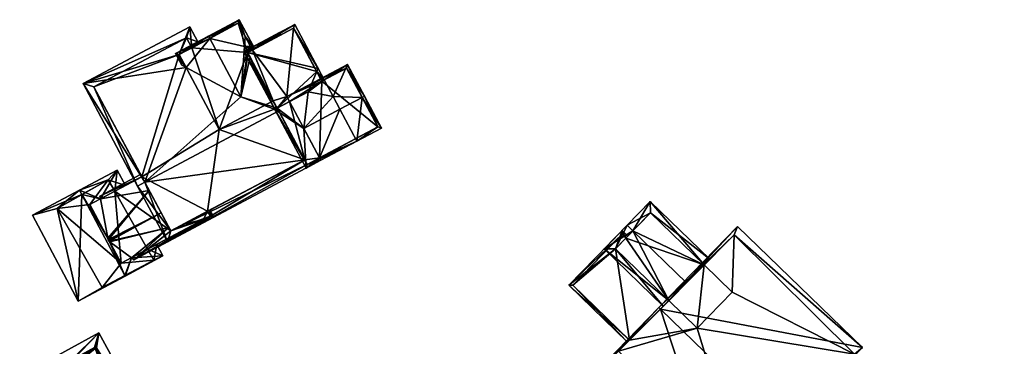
# Model space of a CAD drawing. Header units: inches. Extents: x 2685601 to 2690022, y 1235992 to 1239010.
# Tile 18 of 256: x 2685934 to 2686025, y 1236585 to 1236616. Entities that reach past the tile are written whole.
import ezdxf

# ---------------------------------------------------------------- set-up
doc = ezdxf.new("R2010")
doc.units = ezdxf.units.IN
doc.header["$MEASUREMENT"] = 0
doc.layers.add('Gebaeude Einzelhaus', color=10, linetype='Continuous')

msp = doc.modelspace()

# ---------------------------------------------------------------- meshes
at = {"layer": 'Gebaeude Einzelhaus'}
mesh = msp.add_polyface(dxfattribs=at)
corners = [(2685960.782, 1236602.119, 483.983), (2685947.834, 1236594.946, 483.823), (2685963.966, 1236603.53, 483.823), (2685960.547, 1236602.56, 484.304), (2685945.742, 1236600.473, 487.584), (2685945.08, 1236600.121, 487.584), (2685963.849, 1236603.751, 483.983), (2685958.145, 1236607.073, 487.584), (2685958.334, 1236614.117, 484.432), (2685958.216, 1236614.338, 484.303), (2685955.809, 1236613.056, 484.303), (2685955.035, 1236613.979, 483.697), (2685954.493, 1236615.529, 482.863), (2685955.266, 1236612.485, 484.431), (2685954.969, 1236613.045, 484.105), (2685954.39, 1236615.191, 482.992), (2685950.651, 1236613.485, 482.863), (2685950.106, 1236612.912, 482.992), (2685949.911, 1236614.876, 482.054), (2685948.943, 1236612.293, 482.992), (2685940.028, 1236609.616, 482.053), (2685949.577, 1236611.103, 483.685), (2685954.64, 1236608.375, 486.146), (2685958.008, 1236607.331, 487.434), (2685955.502, 1236612.042, 484.689), (2685955.5, 1236612.045, 484.687), (2685955.327, 1236612.371, 484.497), (2685948.144, 1236595.96, 484.304), (2685955.499, 1236612.041, 484.689), (2685941.042, 1236609.306, 482.439), (2685949.601, 1236613.861, 482.439), (2685955.206, 1236612.602, 484.363), (2685955.206, 1236612.602, 484.105), (2685950.106, 1236612.912, 473.743), (2685949.601, 1236613.861, 473.743), (2685941.042, 1236609.306, 473.743), (2685945.476, 1236600.974, 481.614), (2685946.152, 1236599.704, 481.889), (2685947.249, 1236597.642, 482.274), (2685945.476, 1236600.974, 473.743), (2685947.973, 1236596.281, 481.889), (2685948.144, 1236595.96, 481.783), (2685951.556, 1236597.776, 481.798), (2685960.547, 1236602.56, 473.743), (2685949.331, 1236596.592, 481.798), (2685951.556, 1236597.776, 473.743), (2685955.499, 1236612.041, 484.109), (2685955.502, 1236612.042, 484.106), (2685955.267, 1236612.485, 484.105), (2685948.943, 1236612.293, 473.743), (2685952.638, 1236605.351, 473.743), (2685958.008, 1236607.331, 473.743), (2685957.645, 1236608.014, 473.743), (2685948.144, 1236595.96, 473.743)]
mesh.append_faces([[corners[k] for k in face] for face in [(11, 10, 14), (14, 10, 31), (31, 10, 13), (13, 10, 8), (8, 10, 9), (15, 12, 11), (11, 12, 10), (30, 16, 17), (17, 16, 15), (15, 16, 12), (30, 18, 16), (30, 20, 18), (30, 29, 20), (20, 29, 5), (5, 29, 4), (28, 25, 24), (28, 26, 25), (2, 0, 6), (0, 27, 3), (27, 5, 4), (2, 1, 0), (0, 1, 27), (27, 1, 5), (22, 13, 14), (22, 26, 13), (22, 25, 26), (22, 24, 25), (22, 23, 24), (22, 7, 23), (21, 4, 22), (22, 4, 7), (19, 20, 21), (21, 20, 4), (4, 20, 5), (17, 18, 19), (19, 18, 20), (15, 16, 17), (17, 16, 18), (12, 15, 11), (15, 12, 16), (14, 10, 11), (10, 14, 13), (8, 10, 13), (11, 10, 12), (8, 9, 10), (4, 3, 7), (0, 2, 6), (5, 1, 4), (4, 1, 3), (3, 1, 0), (0, 1, 2)]], dxfattribs={"color": 13})
mesh.append_faces([[corners[k] for k in face] for face in [(39, 45, 53), (39, 50, 45), (45, 50, 43), (43, 50, 51), (51, 50, 52), (34, 49, 35), (35, 49, 39), (39, 49, 50), (34, 33, 49), (13, 48, 31), (31, 48, 32), (28, 24, 46), (46, 24, 47), (43, 42, 45), (42, 27, 44), (44, 27, 41), (43, 3, 42), (42, 3, 27), (27, 40, 41), (27, 38, 40), (36, 35, 39), (36, 29, 35), (27, 4, 38), (38, 4, 37), (37, 4, 36), (36, 4, 29), (29, 30, 35), (35, 30, 34), (34, 30, 33), (33, 30, 17), (32, 14, 31)]], dxfattribs={"color": 41})
mesh = msp.add_polyface(dxfattribs=at)
corners = [(2685954.969, 1236613.045, 484.105), (2685955.926, 1236612.836, 483.492), (2685954.493, 1236615.529, 483.492), (2685955.706, 1236612.719, 483.697), (2685951.758, 1236613.791, 486.146), (2685951.641, 1236614.011, 486.146), (2685954.64, 1236608.375, 486.146), (2685955.206, 1236612.602, 484.105), (2685955.267, 1236612.485, 484.105), (2685955.327, 1236612.371, 484.106), (2685955.499, 1236612.041, 484.109), (2685955.502, 1236612.042, 484.106), (2685949.577, 1236611.103, 483.685), (2685948.605, 1236612.396, 483.492), (2685949.18, 1236611.316, 483.492), (2685954.39, 1236615.191, 483.697), (2685955.035, 1236613.979, 483.697), (2685948.943, 1236612.293, 483.685), (2685954.39, 1236615.191, 482.992), (2685955.706, 1236612.719, 473.743), (2685954.39, 1236615.191, 473.743), (2685950.106, 1236612.912, 482.992), (2685948.943, 1236612.293, 482.992), (2685950.106, 1236612.912, 473.743), (2685955.267, 1236612.485, 473.743), (2685957.645, 1236608.014, 473.743), (2685952.638, 1236605.351, 473.743), (2685948.943, 1236612.293, 473.743)]
mesh.append_faces([[corners[k] for k in face] for face in [(5, 17, 13), (13, 17, 14), (14, 17, 12), (5, 4, 17), (16, 1, 3), (16, 2, 1), (16, 15, 2), (2, 15, 5), (5, 15, 4), (4, 12, 6), (5, 13, 4), (4, 13, 12), (12, 13, 14), (9, 10, 11), (3, 7, 8), (3, 0, 7), (0, 4, 6), (0, 2, 4), (4, 2, 5), (3, 1, 0), (0, 1, 2)]], dxfattribs={"color": 13})
mesh.append_faces([[corners[k] for k in face] for face in [(24, 20, 19), (24, 23, 20), (24, 26, 23), (23, 26, 27), (24, 25, 26), (22, 12, 17), (23, 18, 20), (23, 21, 18), (18, 21, 15), (15, 21, 4), (4, 21, 17), (17, 21, 22), (18, 19, 20), (18, 3, 19), (18, 16, 3), (18, 15, 16)]], dxfattribs={"color": 41})
mesh = msp.add_polyface(dxfattribs=at)
corners = [(2685962.355, 1236609.954, 484.759), (2685962.023, 1236610.06, 484.597), (2685962.059, 1236609.992, 484.647), (2685964.518, 1236611.388, 484.597), (2685962.135, 1236609.837, 484.759), (2685963.183, 1236608.401, 485.9), (2685963.181, 1236608.401, 485.899), (2685965.864, 1236608.326, 486.759), (2685963.806, 1236607.231, 486.759), (2685966.084, 1236608.443, 486.759), (2685967.654, 1236605.493, 484.597), (2685965.375, 1236604.28, 484.597), (2685961.917, 1236602.723, 484.758), (2685960.465, 1236605.453, 486.759), (2685962.034, 1236602.503, 484.597), (2685964.415, 1236611.05, 484.759), (2685965.258, 1236604.501, 484.758), (2685967.316, 1236605.596, 484.759), (2685961.793, 1236611.01, 487.618), (2685959.624, 1236615.086, 484.597), (2685954.928, 1236612.588, 484.597), (2685958.008, 1236607.331, 488.579), (2685957.788, 1236607.214, 488.579), (2685961.669, 1236610.723, 487.746), (2685960.86, 1236608.849, 488.579), (2685962.355, 1236609.954, 487.618), (2685963.181, 1236608.401, 487.618), (2685955.266, 1236612.485, 484.76), (2685962.135, 1236609.837, 487.748), (2685962.059, 1236609.992, 487.745), (2685959.521, 1236614.748, 484.761), (2685960.679, 1236601.781, 484.597), (2685963.183, 1236608.401, 487.618), (2685960.782, 1236602.119, 484.759), (2685961.917, 1236602.723, 473.743), (2685967.316, 1236605.596, 473.743), (2685964.415, 1236611.05, 473.743), (2685962.135, 1236609.837, 473.743), (2685962.059, 1236609.992, 473.743), (2685962.023, 1236610.06, 473.743), (2685958.898, 1236608.398, 473.743), (2685959.144, 1236607.936, 473.743), (2685959.521, 1236614.748, 473.743), (2685955.706, 1236612.719, 483.697), (2685955.266, 1236612.485, 484.431), (2685955.706, 1236612.719, 473.743), (2685955.267, 1236612.485, 484.105), (2685955.502, 1236612.042, 484.689), (2685958.008, 1236607.331, 487.434), (2685955.327, 1236612.371, 484.497), (2685955.5, 1236612.045, 484.687), (2685958.008, 1236607.331, 473.743), (2685957.645, 1236608.014, 473.743), (2685955.267, 1236612.485, 473.743), (2685958.145, 1236607.073, 487.584), (2685960.547, 1236602.56, 484.304), (2685960.782, 1236602.119, 483.983), (2685960.547, 1236602.56, 473.743), (2685960.782, 1236602.119, 473.743)]
mesh.append_faces([[corners[k] for k in face] for face in [(21, 33, 22), (22, 33, 31), (31, 33, 14), (14, 33, 12), (26, 8, 32), (21, 13, 24), (24, 13, 26), (26, 13, 8), (13, 31, 12), (12, 31, 14), (21, 22, 13), (13, 22, 31), (30, 27, 19), (19, 27, 20), (23, 30, 18), (18, 30, 19), (29, 23, 25), (28, 29, 25), (25, 23, 18), (20, 27, 22), (22, 27, 21), (25, 24, 26), (25, 23, 24), (25, 18, 23), (23, 21, 24), (18, 20, 23), (23, 20, 21), (21, 20, 22), (18, 19, 20), (11, 17, 10), (10, 17, 9), (9, 17, 7), (11, 16, 17), (11, 12, 16), (11, 14, 12), (1, 0, 2), (2, 0, 4), (3, 15, 1), (1, 15, 0), (3, 9, 15), (15, 9, 7), (11, 12, 14), (11, 8, 12), (12, 8, 13), (11, 7, 8), (11, 10, 7), (7, 10, 9), (3, 7, 9), (3, 5, 7), (7, 5, 8), (3, 0, 5), (5, 0, 6), (0, 2, 4), (3, 1, 0), (0, 1, 2)]], dxfattribs={"color": 13})
mesh.append_faces([[corners[k] for k in face] for face in [(34, 57, 41), (41, 57, 51), (34, 58, 57), (32, 5, 26), (26, 5, 6), (8, 5, 32), (56, 12, 33), (56, 34, 12), (56, 58, 34), (56, 57, 58), (56, 55, 57), (54, 21, 48), (56, 33, 55), (55, 33, 54), (54, 33, 21), (45, 52, 53), (45, 40, 52), (52, 40, 51), (51, 40, 41), (45, 42, 40), (40, 42, 39), (49, 27, 44), (27, 49, 50), (27, 47, 21), (21, 47, 48), (44, 43, 46), (43, 42, 45), (43, 30, 42), (44, 27, 43), (43, 27, 30), (23, 1, 30), (30, 1, 42), (42, 1, 39), (29, 2, 23), (23, 2, 1), (28, 4, 29), (29, 4, 2), (25, 4, 28), (25, 0, 4), (25, 6, 0), (25, 26, 6), (41, 37, 34), (34, 37, 35), (35, 37, 36), (41, 40, 37), (37, 40, 38), (38, 40, 39), (4, 37, 2), (2, 37, 38), (2, 38, 1), (1, 38, 39), (0, 37, 4), (15, 36, 0), (0, 36, 37), (7, 17, 15), (15, 17, 36), (36, 17, 35), (16, 35, 17), (12, 34, 16), (16, 34, 35)]], dxfattribs={"color": 41})
mesh = msp.add_polyface(dxfattribs=at)
corners = [(2685943.895, 1236591.827, 482.386), (2685939.588, 1236589.466, 479.953), (2685943.923, 1236591.774, 482.386), (2685939.907, 1236599.323, 482.386), (2685935.353, 1236597.426, 479.953), (2685939.688, 1236599.734, 482.386), (2685941.635, 1236598.93, 481.565), (2685943.194, 1236601.599, 479.953), (2685942.971, 1236599.641, 480.637), (2685943.957, 1236600.165, 479.953), (2685942.337, 1236595.287, 482.233), (2685944.502, 1236593.457, 481.588), (2685942.515, 1236594.952, 482.233), (2685947.429, 1236593.639, 479.953), (2685946.003, 1236594.256, 480.547), (2685946.859, 1236594.711, 479.953), (2685937.65, 1236598.05, 481.103), (2685941.805, 1236590.718, 481.214), (2685946.572, 1236593.249, 480.529), (2685942.35, 1236600.7, 480.668), (2685941.805, 1236590.718, 473.743), (2685937.65, 1236598.05, 473.743), (2685946.572, 1236593.249, 473.743), (2685946.003, 1236594.256, 473.743), (2685942.35, 1236600.7, 473.743), (2685942.971, 1236599.641, 473.743), (2685940.672, 1236598.417, 473.743), (2685943.573, 1236592.963, 473.743)]
mesh.append_faces([[corners[k] for k in face] for face in [(19, 9, 8), (19, 7, 9), (19, 5, 7), (19, 3, 5), (15, 18, 14), (18, 2, 0), (15, 13, 18), (18, 13, 2), (1, 17, 2), (2, 17, 0), (4, 16, 1), (1, 16, 17), (4, 5, 16), (16, 5, 3), (11, 13, 14), (14, 13, 15), (11, 2, 13), (10, 0, 12), (12, 0, 11), (11, 0, 2), (6, 3, 10), (10, 3, 0), (6, 5, 3), (9, 7, 8), (8, 7, 6), (6, 7, 5), (4, 3, 5), (4, 1, 3), (3, 1, 0), (0, 1, 2)]], dxfattribs={"color": 13})
mesh.append_faces([[corners[k] for k in face] for face in [(21, 27, 20), (20, 27, 22), (22, 27, 23), (25, 26, 24), (24, 26, 21), (21, 26, 27), (16, 19, 21), (21, 19, 24), (16, 3, 19), (24, 8, 25), (24, 19, 8), (22, 23, 18), (18, 23, 14), (18, 20, 22), (0, 17, 18), (18, 17, 20), (17, 16, 20), (20, 16, 21)]], dxfattribs={"color": 41})
mesh = msp.add_polyface(dxfattribs=at)
corners = [(2685945.476, 1236600.974, 481.614), (2685945.359, 1236601.194, 481.566), (2685941.586, 1236599.186, 481.518), (2685941.635, 1236598.93, 481.565), (2685946.152, 1236599.704, 481.889), (2685942.337, 1236595.287, 482.233), (2685942.396, 1236595.176, 482.257), (2685942.366, 1236595.139, 482.26), (2685951.197, 1236597.018, 481.673), (2685949.331, 1236596.592, 481.798), (2685948.144, 1236595.96, 481.783), (2685944.722, 1236593.291, 481.517), (2685947.973, 1236596.281, 481.889), (2685942.515, 1236594.952, 482.233), (2685942.476, 1236595.026, 482.257), (2685944.502, 1236593.457, 481.588), (2685942.431, 1236595.015, 482.26), (2685952.129, 1236597.231, 481.611), (2685947.249, 1236597.642, 482.274), (2685942.444, 1236595.085, 482.274), (2685942.385, 1236595.054, 482.274), (2685951.777, 1236597.893, 481.798), (2685951.556, 1236597.776, 481.798), (2685951.791, 1236597.334, 481.673), (2685951.556, 1236597.776, 473.743), (2685951.791, 1236597.334, 473.743), (2685942.971, 1236599.641, 480.637), (2685945.476, 1236600.974, 473.743), (2685942.971, 1236599.641, 473.743), (2685946.003, 1236594.256, 480.547), (2685946.003, 1236594.256, 473.743), (2685948.144, 1236595.96, 473.743), (2685943.573, 1236592.963, 473.743), (2685940.672, 1236598.417, 473.743)]
mesh.append_faces([[corners[k] for k in face] for face in [(17, 23, 21), (21, 23, 22), (17, 8, 23), (19, 16, 20), (19, 14, 16), (6, 19, 7), (7, 19, 20), (8, 11, 15), (8, 17, 11), (14, 13, 16), (6, 7, 5), (1, 0, 2), (2, 0, 3), (6, 18, 4), (6, 19, 18), (6, 7, 19), (19, 7, 20), (17, 22, 8), (8, 22, 9), (17, 21, 22), (14, 19, 16), (16, 19, 20), (14, 18, 19), (14, 12, 18), (8, 11, 17), (13, 14, 16), (11, 12, 15), (15, 12, 13), (13, 12, 14), (8, 10, 11), (11, 10, 12), (8, 9, 10), (4, 5, 6), (6, 5, 7), (0, 3, 4), (4, 3, 5), (0, 2, 3), (0, 1, 2)]], dxfattribs={"color": 13})
mesh.append_faces([[corners[k] for k in face] for face in [(31, 28, 27), (28, 32, 33), (31, 30, 28), (28, 30, 32), (24, 25, 31), (31, 25, 30), (25, 29, 30), (25, 8, 29), (29, 8, 15), (25, 23, 8), (14, 6, 13), (13, 6, 5), (14, 19, 6), (0, 26, 3), (0, 27, 26), (26, 27, 28), (25, 24, 23), (23, 24, 22)]], dxfattribs={"color": 41})
mesh = msp.add_polyface(dxfattribs=at)
corners = [(2685997.53, 1236592.804, 484.39), (2685998.058, 1236593.336, 483.864), (2685992.533, 1236598.693, 483.864), (2685990.932, 1236595.964, 486.021), (2685990.394, 1236596.486, 486.021), (2685995.896, 1236591.153, 486.021), (2685988.261, 1236594.288, 483.864), (2685994.268, 1236589.51, 484.393), (2685993.74, 1236588.976, 483.864), (2685992.549, 1236597.633, 484.39), (2685989.323, 1236594.304, 484.393), (2685992.549, 1236597.633, 474.795), (2685997.53, 1236592.804, 474.795), (2685990.291, 1236595.302, 480.473), (2685990.291, 1236595.302, 474.795), (2685989.323, 1236594.304, 480.473), (2685994.268, 1236589.51, 481.328), (2685996.893, 1236586.965, 474.795), (2686000.12, 1236590.293, 474.795), (2685994.268, 1236589.51, 474.795), (2685989.323, 1236594.304, 474.795)]
mesh.append_faces([[corners[k] for k in face] for face in [(3, 10, 4), (4, 10, 6), (6, 10, 8), (8, 10, 7), (9, 1, 0), (9, 2, 1), (9, 4, 2), (9, 3, 4), (3, 7, 5), (3, 6, 7), (7, 6, 8), (3, 4, 6), (0, 3, 5), (0, 2, 3), (3, 2, 4), (0, 1, 2)]], dxfattribs={"color": 13})
mesh.append_faces([[corners[k] for k in face] for face in [(14, 19, 20), (14, 12, 19), (19, 12, 17), (17, 12, 18), (14, 11, 12), (15, 16, 10), (10, 16, 7), (10, 13, 15), (13, 11, 14), (10, 9, 13), (13, 9, 11), (10, 3, 9), (11, 0, 12), (11, 9, 0)]], dxfattribs={"color": 41})
mesh = msp.add_polyface(dxfattribs=at)
corners = [(2685993.477, 1236588.711, 490.666), (2686012.171, 1236585.16, 481.541), (2686000.61, 1236596.369, 481.541), (2686004.747, 1236577.784, 490.666), (2686004.888, 1236577.648, 490.666), (2685993.326, 1236588.858, 490.666), (2685987.504, 1236582.851, 482.537), (2685999.065, 1236571.643, 482.537), (2686000.3, 1236595.6, 482.211), (2686011.45, 1236584.55, 482.361), (2685989.61, 1236584.806, 485.326), (2686000.85, 1236573.85, 485.285), (2685994.268, 1236589.51, 484.393), (2685990.622, 1236585.828, 481.321), (2685989.61, 1236584.806, 474.795), (2685997.53, 1236592.804, 484.39), (2685995.896, 1236591.153, 486.021), (2685997.53, 1236592.804, 474.795), (2686000.3, 1236595.6, 474.795), (2685994.268, 1236589.51, 481.328), (2685990.622, 1236585.828, 474.795), (2686000.85, 1236573.85, 474.795), (2686011.45, 1236584.55, 474.795), (2686000.12, 1236590.293, 474.795), (2685996.893, 1236586.965, 474.795), (2685994.268, 1236589.51, 474.795)]
mesh.append_faces([[corners[k] for k in face] for face in [(3, 9, 4), (11, 3, 4), (7, 11, 4), (10, 11, 6), (6, 11, 7), (0, 10, 5), (8, 0, 5), (5, 10, 6), (2, 8, 5), (1, 9, 8), (4, 9, 1), (1, 8, 2), (0, 7, 3), (3, 7, 4), (5, 6, 0), (0, 6, 7), (0, 2, 5), (4, 1, 3), (3, 1, 0), (0, 1, 2)]], dxfattribs={"color": 13})
mesh.append_faces([[corners[k] for k in face] for face in [(24, 20, 25), (24, 14, 20), (24, 21, 14), (23, 22, 24), (24, 22, 21), (17, 18, 23), (23, 18, 22), (8, 22, 18), (8, 9, 22), (9, 21, 22), (3, 11, 9), (9, 11, 21), (11, 14, 21), (11, 10, 14), (14, 13, 20), (13, 12, 19), (15, 8, 17), (17, 8, 18), (12, 0, 16), (16, 0, 15), (15, 0, 8), (14, 10, 13), (13, 10, 12), (12, 10, 0)]], dxfattribs={"color": 41})
mesh = msp.add_polyface(dxfattribs=at)
corners = [(2685989.926, 1236596.005, 480.38), (2685989.323, 1236594.304, 480.473), (2685990.291, 1236595.302, 480.473), (2685985.004, 1236590.928, 480.38), (2685990.622, 1236585.828, 481.321), (2685994.268, 1236589.51, 481.328), (2685990.465, 1236595.482, 480.473), (2685990.446, 1236585.65, 481.321), (2685989.931, 1236595.651, 480.411), (2685985.358, 1236590.933, 480.411), (2685990.291, 1236595.302, 474.795), (2685989.931, 1236595.651, 474.795), (2685985.358, 1236590.933, 474.795), (2685990.622, 1236585.828, 474.795), (2685989.323, 1236594.304, 474.795), (2685994.268, 1236589.51, 474.795)]
mesh.append_faces([[corners[k] for k in face] for face in [(3, 9, 7), (7, 9, 4), (3, 8, 9), (8, 6, 2), (3, 0, 8), (8, 0, 6), (4, 3, 7), (0, 2, 6), (5, 1, 4), (4, 1, 3), (3, 1, 0), (0, 1, 2)]], dxfattribs={"color": 13})
mesh.append_faces([[corners[k] for k in face] for face in [(14, 11, 10), (14, 12, 11), (14, 13, 12), (14, 15, 13), (4, 9, 13), (13, 9, 12), (9, 8, 12), (12, 8, 11), (11, 8, 10), (10, 8, 2)]], dxfattribs={"color": 41})
mesh = msp.add_polyface(dxfattribs=at)
corners = [(2686025.708, 1236575.071, 483.383), (2686043.438, 1236589.086, 483.201), (2686017.498, 1236569.499, 483.201), (2686043.286, 1236588.033, 483.474), (2686018.202, 1236569.404, 483.383), (2686042.055, 1236579.476, 485.689), (2686025.858, 1236574.872, 483.474), (2686029.526, 1236570.015, 485.689), (2686051.491, 1236578.42, 483.366), (2686050.408, 1236578.541, 483.633), (2686017.799, 1236569.1, 483.207), (2686033.008, 1236565.404, 483.633), (2686033.46, 1236564.805, 483.366), (2686050.441, 1236578.566, 483.618), (2686043.291, 1236588.036, 483.472), (2686050.441, 1236578.566, 470.095), (2686043.291, 1236588.036, 470.095), (2686025.858, 1236574.872, 470.095), (2686036.96, 1236568.388, 478.555), (2686033.008, 1236565.404, 478.555), (2686036.96, 1236568.388, 470.095), (2686033.008, 1236565.404, 470.095)]
mesh.append_faces([[corners[k] for k in face] for face in [(12, 9, 8), (12, 11, 9), (4, 10, 2), (8, 14, 1), (1, 14, 3), (8, 13, 14), (8, 9, 13), (0, 3, 6), (0, 1, 3), (4, 2, 0), (0, 2, 1), (9, 12, 8), (9, 5, 12), (12, 5, 11), (11, 5, 7), (4, 2, 10), (8, 3, 9), (9, 3, 5), (8, 1, 3), (5, 6, 7), (3, 0, 5), (5, 0, 6), (0, 2, 4), (3, 1, 0), (0, 1, 2)]], dxfattribs={"color": 13})
mesh.append_faces([[corners[k] for k in face] for face in [(16, 20, 17), (17, 20, 21), (16, 15, 20), (15, 18, 20), (18, 11, 19), (15, 9, 18), (18, 9, 11), (15, 13, 9), (16, 3, 14), (16, 17, 3), (3, 17, 6), (14, 15, 16), (14, 13, 15)]], dxfattribs={"color": 41})
mesh = msp.add_polyface(dxfattribs=at)
corners = [(2685941.753, 1236571.155, 480.671), (2685941.443, 1236569.638, 480.671), (2685942.32, 1236570.117, 480.671), (2685940.471, 1236571.417, 480.671), (2685941.266, 1236572.045, 480.672), (2685945.443, 1236574.07, 480.672), (2685947.707, 1236573.06, 480.671), (2685936.08, 1236582.313, 480.672), (2685935.476, 1236580.561, 480.672), (2685938.456, 1236582.914, 480.672), (2685934.99, 1236581.451, 480.672), (2685941.143, 1236585.078, 480.672), (2685938.962, 1236583.887, 480.672), (2685947.831, 1236573.128, 480.671), (2685941.265, 1236585.145, 480.672), (2685941.971, 1236568.67, 480.229), (2685949.114, 1236572.573, 480.229), (2685941.491, 1236586.525, 480.229), (2685937.379, 1236584.278, 480.229), (2685937.836, 1236583.699, 480.522), (2685939.241, 1236583.534, 480.672), (2685942.369, 1236570.028, 480.63), (2685947.756, 1236572.97, 480.631), (2685941.094, 1236585.168, 480.631), (2685938.898, 1236583.969, 480.631), (2685926.698, 1236567.423, 488.524), (2685929.883, 1236561.778, 483.547), (2685941.753, 1236571.155, 483.547), (2685925.913, 1236566.803, 488.524), (2685941.473, 1236579.095, 488.524), (2685945.443, 1236574.07, 483.547), (2685938.456, 1236582.914, 484.396), (2685937.836, 1236583.699, 483.547), (2685922.275, 1236571.408, 483.547), (2685923.68, 1236571.243, 484.395), (2685930.048, 1236563.183, 484.324), (2685941.266, 1236572.045, 484.324), (2685940.471, 1236571.417, 474.387), (2685941.266, 1236572.045, 474.387), (2685942.369, 1236570.028, 474.387), (2685947.756, 1236572.97, 474.387), (2685941.094, 1236585.168, 474.387), (2685938.898, 1236583.969, 474.387), (2685939.241, 1236583.534, 474.387), (2685935.476, 1236580.561, 474.387), (2685923.68, 1236571.243, 474.387), (2685930.048, 1236563.183, 474.387)]
mesh.append_faces([[corners[k] for k in face] for face in [(28, 35, 26), (26, 35, 27), (27, 35, 36), (28, 25, 35), (31, 34, 32), (32, 34, 33), (33, 34, 28), (28, 34, 25), (31, 25, 29), (31, 33, 25), (25, 33, 28), (31, 32, 33), (25, 27, 29), (29, 27, 30), (28, 26, 25), (25, 26, 27), (11, 13, 6), (11, 14, 13), (19, 12, 7), (17, 24, 18), (18, 24, 19), (19, 24, 12), (17, 23, 24), (17, 14, 23), (23, 14, 11), (16, 14, 17), (16, 13, 14), (15, 22, 16), (16, 22, 13), (13, 22, 6), (1, 21, 15), (15, 21, 22), (1, 2, 21), (3, 0, 1), (1, 0, 2), (3, 4, 0), (9, 12, 20), (10, 7, 8), (8, 7, 9), (9, 7, 12), (12, 19, 7), (12, 18, 19), (14, 17, 11), (11, 17, 12), (12, 17, 18), (16, 14, 13), (16, 17, 14), (6, 16, 13), (1, 15, 2), (2, 15, 6), (6, 15, 16), (11, 5, 14), (14, 5, 13), (13, 5, 6), (7, 9, 12), (12, 9, 11), (11, 9, 5), (10, 8, 7), (7, 8, 9), (2, 6, 5), (2, 5, 0), (3, 0, 4), (3, 1, 0), (0, 1, 2)]], dxfattribs={"color": 13})
mesh.append_faces([[corners[k] for k in face] for face in [(44, 37, 45), (45, 37, 46), (31, 30, 9), (9, 30, 5), (31, 29, 30), (30, 27, 5), (5, 27, 0), (36, 4, 27), (27, 4, 0), (35, 3, 36), (36, 3, 4), (35, 46, 3), (3, 46, 37), (35, 45, 46), (25, 34, 35), (35, 34, 45), (31, 8, 34), (34, 8, 45), (45, 8, 44), (31, 9, 8), (38, 40, 39), (38, 43, 40), (40, 43, 41), (41, 43, 42), (38, 44, 43), (38, 37, 44), (9, 44, 8), (9, 43, 44), (9, 20, 43), (12, 24, 20), (20, 24, 43), (43, 24, 42), (24, 23, 42), (42, 23, 41), (11, 41, 23), (6, 40, 11), (11, 40, 41), (6, 22, 40), (22, 21, 40), (40, 21, 39), (0, 21, 2), (0, 39, 21), (0, 38, 39), (0, 4, 38), (3, 38, 4), (3, 37, 38)]], dxfattribs={"color": 41})

doc.saveas('drawing.dxf')
